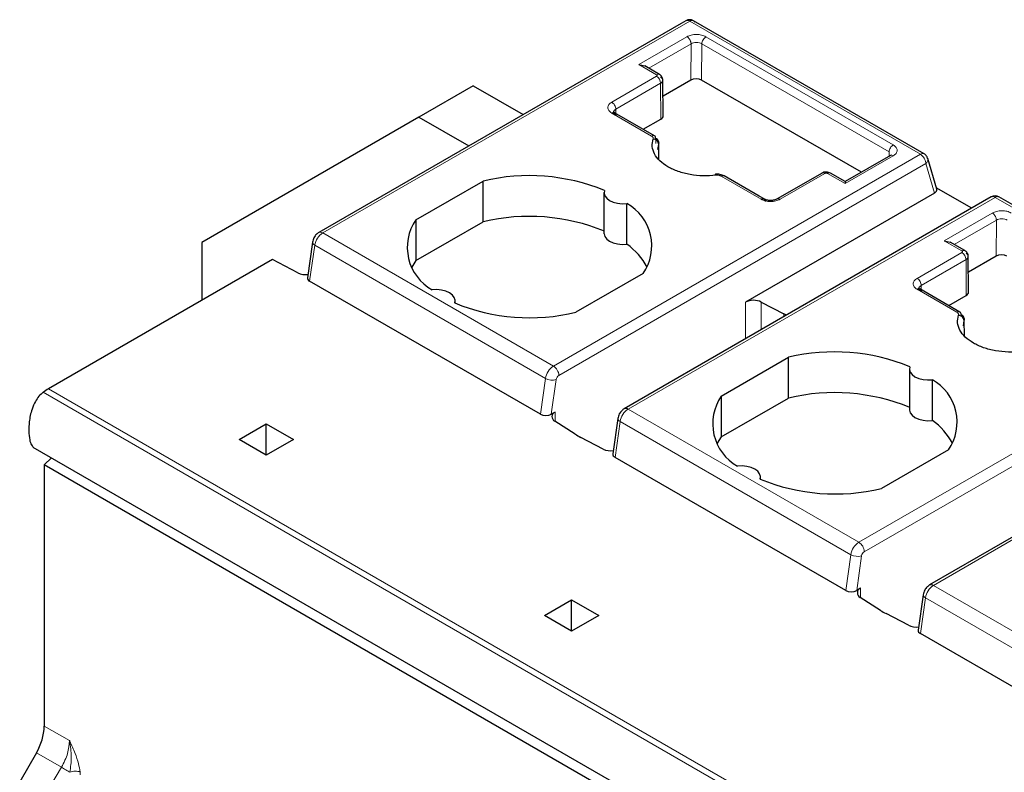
# Model space of a CAD drawing. Header units: millimetres. Extents: x 5 to 418, y 2 to 292.
# Tile 25 of 40: x 261 to 272, y 112 to 120. Entities that reach past the tile are written whole.
import ezdxf

# ---------------------------------------------------------------- set-up
doc = ezdxf.new("R2010")
doc.units = ezdxf.units.MM

msp = doc.modelspace()

# ---------------------------------------------------------------- linework, layer by layer
at = {"color": 7, "linetype": 'Continuous', "lineweight": 25}
for p, q in [((268.3476, 119.8345), (264.5727, 117.6554)), ((268.3971, 119.8631), (268.3476, 119.8345)), ((270.8804, 118.4748), (268.4755, 119.8631)), ((267.9074, 119.4064), (267.9674, 119.3921)), ((268.1217, 119.303), (267.9674, 119.3921)), ((268.16, 118.8694), (268.1571, 119.2445)), ((268.4474, 119.2446), (268.1584, 119.0777)), ((270.2258, 118.2832), (268.5605, 119.2446)), ((266.1808, 119.1849), (265.6151, 118.8583)), ((266.1808, 119.1849), (266.7015, 118.8843)), ((267.6552, 118.9028), (267.6436, 118.9085)), ((265.6151, 118.8583), (263.3524, 117.5516)), ((265.6151, 118.8583), (266.1358, 118.5577)), ((268.0696, 118.6636), (267.6537, 118.9038)), ((267.9533, 118.7308), (268.1365, 118.8365)), ((268.1062, 118.5199), (268.1151, 118.5741)), ((268.116, 118.5945), (268.116, 118.5975)), ((268.1164, 118.4147), (268.116, 118.582)), ((270.5283, 118.4579), (270.057, 118.1858)), ((270.5384, 118.4628), (270.5274, 118.4573)), ((270.916, 118.4274), (270.9097, 118.4455)), ((271.0102, 118.1072), (270.9173, 118.4277)), ((265.5826, 117.7868), (266.284, 118.1917)), ((266.284, 117.7671), (266.284, 118.1917)), ((269.1615, 118.0333), (268.7951, 118.2448)), ((269.8154, 118.2749), (269.3473, 118.0047)), ((270.057, 118.1858), (269.9032, 118.2746)), ((270.057, 118.1858), (270.057, 118.1655)), ((271.3751, 117.9085), (271.006, 118.1215)), ((267.5435, 118.0709), (267.5435, 117.6463)), ((271.5783, 118.0257), (267.7547, 115.8184)), ((270.9862, 118.065), (269.0174, 116.9284)), ((269.2111, 118.0047), (269.1615, 118.0333)), ((274.0624, 116.6378), (271.6582, 118.0257)), ((267.7828, 117.5331), (267.7828, 117.9577)), ((265.5826, 117.7868), (265.5826, 117.3622)), ((265.5826, 117.3622), (266.284, 117.7671)), ((263.3524, 117.5516), (263.3524, 116.9482)), ((264.5056, 117.5541), (264.4538, 117.1845)), ((271.0894, 117.5695), (271.1494, 117.5552)), ((271.3037, 117.4661), (271.1494, 117.5552)), ((264.0878, 117.3728), (261.7543, 116.0257)), ((264.3529, 117.235), (264.0878, 117.3728)), ((271.3419, 117.0325), (271.3391, 117.4076)), ((271.6294, 117.4077), (271.3404, 117.2408)), ((265.5826, 117.3622), (265.5417, 117.2952)), ((267.9528, 117.2283), (267.2514, 116.8234)), ((266.8808, 115.7604), (264.4767, 117.1483)), ((270.8372, 117.0659), (270.8255, 117.0716)), ((271.2516, 116.8267), (270.8356, 117.0668)), ((271.1353, 116.8938), (271.3185, 116.9996)), ((265.9919, 116.9198), (265.9919, 116.9442)), ((269.1825, 116.9309), (269.4165, 116.8093)), ((271.2882, 116.683), (271.2971, 116.7372)), ((271.2984, 116.5778), (271.298, 116.7374)), ((268.7646, 115.9498), (269.466, 116.3548)), ((269.466, 115.9302), (269.466, 116.3548)), ((270.7255, 116.234), (270.7255, 115.8094)), ((274.7602, 116.1888), (270.9367, 113.9815)), ((270.9648, 115.6961), (270.9648, 116.1207)), ((268.7646, 115.9498), (268.7646, 115.5252)), ((268.7646, 115.5252), (269.466, 115.9302)), ((267.0353, 115.7843), (266.9948, 115.7609)), ((263.7413, 115.4991), (264.0241, 115.6624)), ((264.0241, 115.6624), (264.307, 115.4991)), ((264.0241, 115.3358), (264.0241, 115.6624)), ((267.2417, 115.5538), (267.031, 115.6889)), ((267.6876, 115.7172), (267.6357, 115.3476)), ((268.7646, 115.5252), (268.7236, 115.4583)), ((261.5931, 115.4184), (271.1391, 109.9077)), ((264.0241, 115.3358), (263.7413, 115.4991)), ((264.307, 115.4991), (264.0241, 115.3358)), ((267.5349, 115.398), (267.3009, 115.5197)), ((271.1348, 115.3914), (270.4334, 114.9865)), ((261.7119, 115.2322), (261.7866, 115.3067)), ((271.2578, 109.7215), (261.7119, 115.2322)), ((261.7119, 115.2322), (261.7119, 112.5111)), ((270.0628, 113.9234), (267.6587, 115.3113)), ((269.1739, 115.0829), (269.1739, 115.1073)), ((270.2173, 113.9473), (270.1768, 113.924)), ((270.8696, 113.8803), (270.8177, 113.5106)), ((266.9233, 113.6622), (267.2061, 113.8255)), ((267.2061, 113.8255), (267.4889, 113.6622)), ((267.2061, 113.4989), (267.2061, 113.8255)), ((270.4237, 113.7169), (270.213, 113.852)), ((270.7169, 113.5611), (270.4829, 113.6827)), ((267.2061, 113.4989), (266.9233, 113.6622)), ((267.4889, 113.6622), (267.2061, 113.4989)), ((273.2448, 112.0865), (270.8406, 113.4744)), ((261.629, 112.2323), (261.4553, 111.9314))]:
    msp.add_line(p, q, dxfattribs=at)
at = {"color": 7, "linetype": 'Continuous', "lineweight": 18}
for p, q in [((264.6127, 117.6514), (268.4363, 119.8587)), ((268.4363, 119.8587), (270.8404, 118.4708)), ((267.9074, 119.4064), (268.4078, 119.6953)), ((268.6058, 119.6953), (270.5574, 118.5687)), ((268.0097, 119.3677), (268.4502, 119.6218)), ((268.4474, 119.2446), (268.4502, 119.6218)), ((268.5605, 119.2446), (268.5634, 119.6223)), ((268.5634, 119.6223), (270.515, 118.4956)), ((268.0913, 119.3003), (267.9074, 119.4064)), ((267.6246, 119.0146), (268.0913, 119.284)), ((267.667, 118.9411), (268.1337, 119.2105)), ((268.1337, 119.2105), (268.1365, 118.8365)), ((267.667, 118.9411), (267.6673, 118.8959)), ((268.0396, 118.6606), (267.6246, 118.9003)), ((268.0822, 118.5845), (268.0821, 118.6218)), ((268.1151, 118.5741), (268.1154, 118.4161)), ((267.0169, 116.2635), (270.8404, 118.4708)), ((270.5574, 118.4544), (270.057, 118.1655)), ((270.5146, 118.45), (270.515, 118.4956)), ((267.0734, 116.1655), (270.897, 118.3728)), ((270.897, 118.3728), (270.9862, 118.065)), ((269.1802, 118.0022), (268.7651, 118.2418)), ((269.8449, 118.2716), (269.3782, 118.0022)), ((270.057, 118.1655), (269.8732, 118.2716)), ((271.6182, 118.0218), (267.7947, 115.8145)), ((271.6182, 118.0218), (274.0224, 116.6339)), ((271.0894, 117.5695), (271.5898, 117.8584)), ((271.1916, 117.5308), (271.6322, 117.7849)), ((271.6294, 117.4077), (271.6322, 117.7849)), ((267.0169, 116.2635), (264.6127, 117.6514)), ((264.4767, 117.1483), (264.5291, 117.5222)), ((266.9333, 116.1343), (264.5291, 117.5222)), ((271.2732, 117.4634), (271.0894, 117.5695)), ((270.8066, 117.1776), (271.2732, 117.4471)), ((270.849, 117.1042), (271.3157, 117.3736)), ((271.3157, 117.3736), (271.3185, 116.9996)), ((271.2216, 116.8237), (270.8065, 117.0633)), ((270.849, 117.1042), (270.8493, 117.0589)), ((269.0174, 116.9284), (269.0174, 116.5474)), ((269.1825, 116.9309), (269.1825, 116.6427)), ((269.4165, 116.8093), (269.4165, 116.7778)), ((271.2971, 116.7372), (271.2974, 116.5792)), ((270.1989, 114.4266), (274.0224, 116.6339)), ((270.2554, 114.3286), (274.079, 116.5359)), ((274.8002, 116.1849), (270.9767, 113.9776)), ((266.8808, 115.7604), (266.9333, 116.1343)), ((266.9948, 115.7609), (267.0456, 116.1225)), ((271.2457, 110.4789), (261.6997, 115.9897)), ((261.7543, 116.0257), (271.3003, 110.5149)), ((267.0353, 115.6861), (267.0353, 115.7843)), ((270.1989, 114.4266), (267.7947, 115.8145)), ((267.6587, 115.3113), (267.7111, 115.6853)), ((270.1153, 114.2974), (267.7111, 115.6853)), ((270.0628, 113.9234), (270.1153, 114.2974)), ((270.1768, 113.924), (270.2276, 114.2855)), ((270.2173, 113.8492), (270.2173, 113.9473)), ((273.3808, 112.5897), (270.9767, 113.9776)), ((270.8406, 113.4744), (270.8931, 113.8483)), ((273.2973, 112.4605), (270.8931, 113.8483)), ((261.7119, 112.5111), (261.9745, 112.3594)), ((261.8899, 112.0817), (261.629, 112.2323)), ((261.7132, 111.7825), (261.8899, 112.0817)), ((262.0844, 112.0324), (262.0857, 112.0046))]:
    msp.add_line(p, q, dxfattribs=at)
at = {"color": 7, "linetype": 'Continuous', "lineweight": 18, "flags": 128}
for points in [[(268.7048, 118.262), (268.7034, 118.2611), (268.702, 118.2579), (268.701, 118.2525), (268.7008, 118.2511)], [(264.5291, 117.5222), (264.5192, 117.529), (264.5117, 117.5363), (264.5071, 117.5438), (264.5055, 117.5514), (264.5056, 117.5541)], [(267.7111, 115.6853), (267.7012, 115.692), (267.6937, 115.6993), (267.6891, 115.7069), (267.6874, 115.7145), (267.6876, 115.7172)], [(270.8931, 113.8483), (270.8831, 113.8551), (270.8757, 113.8624), (270.8711, 113.87), (270.8694, 113.8775), (270.8696, 113.8803)]]:
    msp.add_lwpolyline(points, dxfattribs=at)
at = {"color": 7, "linetype": 'Continuous', "lineweight": 25, "flags": 128}
for points in [[(268.7114, 118.2514), (268.7092, 118.2571), (268.7071, 118.2606), (268.7051, 118.262), (268.7048, 118.262)], [(267.5474, 118.0936), (267.5437, 118.0653), (267.5521, 118.0374), (267.5719, 118.0116), (267.6021, 117.9892), (267.6407, 117.9718), (267.6856, 117.9604), (267.7339, 117.9555), (267.7828, 117.9577)], [(267.5435, 117.6463), (267.5437, 117.6407), (267.5521, 117.6128), (267.5719, 117.5869), (267.6021, 117.5646), (267.6407, 117.5472), (267.6856, 117.5358), (267.7339, 117.5309), (267.7828, 117.5331)], [(265.988, 116.9215), (265.9917, 116.9498), (265.9833, 116.9777), (265.9635, 117.0035), (265.9333, 117.0259), (265.8946, 117.0433), (265.8498, 117.0547), (265.8015, 117.0596), (265.7526, 117.0574)], [(270.7294, 116.2566), (270.7257, 116.2284), (270.7341, 116.2005), (270.7539, 116.1746), (270.7841, 116.1523), (270.8227, 116.1349), (270.8676, 116.1234), (270.9159, 116.1186), (270.9648, 116.1207)], [(270.7255, 115.8094), (270.7257, 115.8038), (270.7341, 115.7759), (270.7539, 115.75), (270.7841, 115.7277), (270.8227, 115.7103), (270.8676, 115.6988), (270.9159, 115.694), (270.9648, 115.6961)], [(269.17, 115.0846), (269.1736, 115.1128), (269.1653, 115.1407), (269.1455, 115.1666), (269.1153, 115.189), (269.0766, 115.2064), (269.0318, 115.2178), (268.9835, 115.2226), (268.9346, 115.2205)]]:
    msp.add_lwpolyline(points, dxfattribs=at)
at = {"color": 7, "linetype": 'Continuous', "lineweight": 25}
for centre, radius, start, end in [((268.4363, 119.7934), 0.08, 60.04654, 120), ((268.0531, 118.5673), 0.0624, 6.26118, 87.16558), ((268.0522, 118.6392), 0.0299, 354.88318, 54.47604), ((266.7634, 116.1817), 2.0664, 67.7032, 103.41394), ((271.6182, 117.9564), 0.08, 60.00134, 119.99897), ((267.5331, 117.515), 0.5082, 325.66484, 60.5746), ((266.0023, 117.5001), 0.5082, 145.66484, 240.5746), ((266.7634, 115.7571), 2.0664, 67.7032, 103.41394), ((267.367, 116.9519), 0.7146, 28.71941, 54.42044), ((264.433, 117.4043), 0.1873, 244.68343, 278.04784), ((266.772, 118.8334), 2.0664, 247.7032, 283.41394), ((269.1024, 116.7633), 0.1858, 64.47049, 117.26164), ((269.0544, 116.1122), 0.7855, 60.21458, 62.5496), ((271.2351, 116.7304), 0.0624, 6.26118, 87.16558), ((271.2342, 116.8023), 0.0299, 354.88318, 54.47604), ((269.9454, 114.3447), 2.0664, 67.7032, 103.41394), ((270.7151, 115.6781), 0.5082, 325.66484, 60.5746), ((262.037, 115.5382), 0.5636, 120.11177, 126.76352), ((269.1843, 115.6632), 0.5082, 145.66484, 240.5746), ((269.9454, 113.9201), 2.0664, 67.7032, 103.41394), ((267.0531, 115.7357), 0.0517, 110.12946, 244.6761), ((270.549, 115.1149), 0.7146, 28.71941, 54.42044), ((267.6479, 116.1891), 0.754, 237.40416, 242.60122), ((267.6145, 115.5646), 0.1846, 244.44056, 278.09892), ((269.954, 116.9965), 2.0664, 247.7032, 283.41394), ((270.2351, 113.8988), 0.0517, 110.12946, 244.6761), ((270.8299, 114.3522), 0.754, 237.40416, 242.60122), ((270.7965, 113.7277), 0.1846, 244.44056, 278.09892), ((261.1351, 112.5308), 0.5771, 328.85627, 358.0435)]:
    msp.add_arc(centre, radius, start, end, dxfattribs=at)
at = {"color": 7, "linetype": 'Continuous', "lineweight": 18}
for centre, radius, start, end in [((268.0416, 119.2063), 0.0922, 2.60548, 57.39452), ((268.0571, 118.6377), 0.0288, 64.0934, 127.21706), ((270.8638, 118.4387), 0.0397, 65.23723, 126.07271), ((270.7794, 118.3729), 0.1154, 28.85392, 58.0461), ((270.8627, 118.4167), 0.0557, 308.04804, 11.46654), ((268.7825, 118.2189), 0.0288, 64.0934, 127.21706), ((269.8906, 118.2487), 0.0288, 64.09337, 127.21706), ((271.5948, 117.9891), 0.0402, 54.3818, 114.31319), ((271.6417, 117.9886), 0.0407, 66.04992, 125.25997), ((264.7147, 117.4938), 0.1877, 122.90677, 171.3096), ((264.5895, 117.6209), 0.0383, 52.74416, 115.98068), ((271.2235, 117.3694), 0.0922, 2.60548, 57.39452), ((271.239, 116.8008), 0.0288, 64.0934, 127.21706), ((267.1188, 116.1059), 0.1877, 122.90677, 171.3096), ((266.9506, 116.1599), 0.1229, 2.60538, 57.39453), ((267.1074, 116.113), 0.0626, 122.90677, 171.30959), ((267.0037, 116.2636), 0.1472, 241.43736, 286.52385), ((267.8966, 115.6569), 0.1877, 122.90677, 171.3096), ((267.7713, 115.7818), 0.0402, 54.38318, 114.29839), ((270.3008, 114.269), 0.1877, 122.90677, 171.3096), ((270.1326, 114.323), 0.1229, 2.60538, 57.39453), ((270.1857, 114.4267), 0.1472, 241.43736, 286.52385), ((270.2894, 114.2761), 0.0626, 122.90677, 171.30959), ((270.9532, 113.9448), 0.0402, 54.38318, 114.29839), ((271.0786, 113.82), 0.1877, 122.90677, 171.3096)]:
    msp.add_arc(centre, radius, start, end, dxfattribs=at)
at = {"color": 7, "linetype": 'Continuous', "lineweight": 25}
for centre, major_axis, ratio, start_param, end_param in [((268.504, 119.2119), (0.08, 0), 0.5772877, 0.7853601, 2.3561564), ((268.08, 118.8692), (0.08, 0), 0.5772877, 5.4977491, 6.2875481), ((270.9296, 118.0977), (0.0816, 0.0028), 0.5763887, 5.4583566, 6.4281099), ((271.686, 117.375), (0.08, 0), 0.5772877, 0.7853601, 2.3561564), ((264.5341, 117.1814), (0.0806, 0.0011), 0.5771525, 3.0530223, 3.9116887), ((271.2619, 117.0323), (0.08, 0), 0.5772877, 5.4977491, 6.2875481), ((266.9383, 115.7935), (0.0806, 0.0011), 0.5771525, 3.9116887, 5.482485), ((267.7161, 115.3445), (0.0806, 0.0011), 0.5771525, 3.0530223, 3.9116887), ((270.1203, 113.9566), (0.0806, 0.0011), 0.5771525, 3.9116887, 5.482485), ((270.8981, 113.5076), (0.0806, 0.0011), 0.5771525, 3.0530223, 3.9116887)]:
    msp.add_ellipse(centre, major_axis=major_axis, ratio=ratio, start_param=start_param, end_param=end_param, dxfattribs=at)
at = {"color": 7, "linetype": 'Continuous', "lineweight": 18}
for points in [[(268.3963, 119.8626), (268.399, 119.8639), (268.4046, 119.8664), (268.4145, 119.8666), (268.4252, 119.8644), (268.4326, 119.8606), (268.4363, 119.8587)], [(268.6058, 119.6953), (268.6003, 119.6914), (268.5892, 119.6836), (268.5752, 119.6643), (268.5654, 119.6426), (268.5641, 119.629), (268.5634, 119.6223)], [(267.6246, 119.0146), (267.6301, 119.0106), (267.6412, 119.0027), (267.6553, 118.9833), (267.6651, 118.9614), (267.6664, 118.9479), (267.667, 118.9411)], [(270.5574, 118.5687), (270.5519, 118.5647), (270.5408, 118.5569), (270.5269, 118.5376), (270.517, 118.5159), (270.5157, 118.5024), (270.515, 118.4956)], [(270.5574, 118.4544), (270.5518, 118.4569), (270.5406, 118.4621), (270.5318, 118.4589), (270.5274, 118.4573)], [(269.8449, 118.2716), (269.8393, 118.2742), (269.828, 118.2793), (269.8193, 118.2762), (269.8149, 118.2746)], [(270.8066, 117.1776), (270.8121, 117.1737), (270.8232, 117.1658), (270.8373, 117.1464), (270.8471, 117.1245), (270.8483, 117.1109), (270.849, 117.1042)]]:
    msp.add_open_spline(points, degree=3, dxfattribs=at)
at = {"color": 7, "linetype": 'Continuous', "lineweight": 25}
for points in [[(268.4906, 119.8428), (268.4884, 119.8481), (268.484, 119.8587), (268.4708, 119.8663), (268.4546, 119.8673), (268.4424, 119.8615), (268.4363, 119.8587)], [(268.1337, 119.2105), (268.1402, 119.2153), (268.1534, 119.225), (268.159, 119.2435), (268.1534, 119.2619), (268.1402, 119.2715), (268.1337, 119.2762)], [(267.6246, 118.9003), (267.6301, 118.9027), (267.6412, 118.9076), (267.6551, 118.9045), (267.665, 118.8941), (267.6663, 118.8822), (267.667, 118.8762)], [(269.1802, 118.0022), (269.1857, 118.0047), (269.1968, 118.0096), (269.2108, 118.0065), (269.2206, 117.9961), (269.2219, 117.9841), (269.2226, 117.9781)], [(271.3157, 117.3736), (271.3222, 117.3784), (271.3354, 117.3881), (271.341, 117.4066), (271.3353, 117.425), (271.3222, 117.4345), (271.3157, 117.4393)], [(270.8065, 117.0633), (270.8121, 117.0658), (270.8231, 117.0707), (270.8371, 117.0676), (270.8469, 117.0572), (270.8483, 117.0452), (270.849, 117.0393)]]:
    msp.add_open_spline(points, degree=3, dxfattribs=at)
at = {"color": 7, "linetype": 'Continuous', "lineweight": 18}
for points, knots in [([(268.4078, 119.6953), (268.4221, 119.7019), (268.4508, 119.7151), (268.5066, 119.721), (268.5523, 119.7158), (268.5852, 119.706), (268.5989, 119.6989), (268.6058, 119.6953)], [0, 0, 0, 0, 0.2466517, 0.4974325, 0.7483262, 0.8728127, 1, 1, 1, 1]), ([(268.4078, 119.6953), (268.4132, 119.6916), (268.4214, 119.6858), (268.4312, 119.674), (268.438, 119.6638), (268.4435, 119.6528), (268.4488, 119.6383), (268.4497, 119.6283), (268.4502, 119.6218)], [0, 0, 0, 0, 0.2394582, 0.3683628, 0.5000026, 0.631642, 0.7605454, 1, 1, 1, 1]), ([(268.4502, 119.6218), (268.4585, 119.6256), (268.475, 119.6332), (268.5068, 119.6365), (268.5386, 119.6334), (268.5551, 119.626), (268.5634, 119.6223)], [0, 0, 0, 0, 0.25000001, 0.50000001, 0.75, 1, 1, 1, 1]), ([(268.0913, 119.3003), (268.0967, 119.3026), (268.1075, 119.3072), (268.1181, 119.3068), (268.1212, 119.3033), (268.1212, 119.3032)], [0, 0, 0, 0, 0.4973071, 0.9946142, 1, 1, 1, 1]), ([(268.0913, 119.284), (268.0927, 119.2849), (268.0954, 119.2869), (268.0971, 119.2903), (268.0973, 119.2933), (268.0964, 119.2958), (268.0944, 119.2983), (268.0923, 119.2996), (268.0913, 119.3003)], [0, 0, 0, 0, 0.2080698, 0.4163234, 0.5633992, 0.7041693, 0.847021, 1, 1, 1, 1]), ([(267.6246, 118.9003), (267.6131, 118.9086), (267.59, 118.9254), (267.5803, 118.9577), (267.5903, 118.9897), (267.6132, 119.0063), (267.6246, 119.0146)], [0, 0, 0, 0, 0.2507022, 0.5019205, 0.7530257, 1, 1, 1, 1]), ([(268.0562, 118.6296), (268.0567, 118.6321), (268.0578, 118.6371), (268.0557, 118.6452), (268.0503, 118.6535), (268.0432, 118.6582), (268.0396, 118.6606)], [0, 0, 0, 0, 0.2215116, 0.4445655, 0.720912, 1, 1, 1, 1]), ([(270.5574, 118.5687), (270.5689, 118.5603), (270.592, 118.5435), (270.6017, 118.5113), (270.5917, 118.4792), (270.5688, 118.4626), (270.5574, 118.4544)], [0, 0, 0, 0, 0.2507022, 0.5019205, 0.7530257, 1, 1, 1, 1]), ([(270.8804, 118.4286), (270.8829, 118.4239), (270.8878, 118.4147), (270.893, 118.4003), (270.8964, 118.386), (270.8968, 118.3772), (270.897, 118.3728)], [0, 0, 0, 0, 0.2499982, 0.4999964, 0.7499947, 1, 1, 1, 1]), ([(268.7651, 118.2418), (268.7618, 118.2435), (268.7551, 118.2469), (268.7422, 118.2504), (268.7273, 118.2525), (268.7167, 118.2517), (268.7114, 118.2514)], [0, 0, 0, 0, 0.2262349, 0.4552376, 0.7262614, 1, 1, 1, 1]), ([(269.8732, 118.2716), (269.8714, 118.2724), (269.868, 118.2741), (269.8621, 118.275), (269.8569, 118.2751), (269.8525, 118.2745), (269.8484, 118.2734), (269.8461, 118.2722), (269.8449, 118.2716)], [0, 0, 0, 0, 0.2116745, 0.4235405, 0.5686827, 0.7078064, 0.8489949, 1, 1, 1, 1]), ([(269.3782, 118.0022), (269.3639, 117.9957), (269.3352, 117.9825), (269.2794, 117.9765), (269.2337, 117.9818), (269.2008, 117.9915), (269.1871, 117.9986), (269.1802, 118.0022)], [0, 0, 0, 0, 0.2466517, 0.4974325, 0.7483262, 0.8728127, 1, 1, 1, 1]), ([(269.3782, 118.0022), (269.3729, 118.0046), (269.3647, 118.0083), (269.3547, 118.0081), (269.3504, 118.0061), (269.3482, 118.0052)], [0, 0, 0, 0, 0.4789139, 0.7367217, 1, 1, 1, 1]), ([(271.5898, 117.8584), (271.604, 117.8649), (271.6328, 117.8781), (271.6886, 117.8841), (271.7343, 117.8789), (271.7672, 117.8691), (271.7809, 117.862), (271.7878, 117.8584)], [0, 0, 0, 0, 0.2466517, 0.4974325, 0.7483262, 0.8728127, 1, 1, 1, 1]), ([(271.5898, 117.8584), (271.5951, 117.8547), (271.6033, 117.8489), (271.6132, 117.8371), (271.62, 117.8269), (271.6255, 117.8158), (271.6308, 117.8014), (271.6317, 117.7914), (271.6322, 117.7849)], [0, 0, 0, 0, 0.2394582, 0.3683628, 0.5000026, 0.631642, 0.7605454, 1, 1, 1, 1]), ([(271.6322, 117.7849), (271.6405, 117.7887), (271.657, 117.7963), (271.6888, 117.7996), (271.7206, 117.7965), (271.7371, 117.789), (271.7454, 117.7853)], [0, 0, 0, 0, 0.25, 0.5, 0.75, 1, 1, 1, 1]), ([(271.2732, 117.4634), (271.2786, 117.4657), (271.2894, 117.4703), (271.3001, 117.4699), (271.3032, 117.4664), (271.3032, 117.4663)], [0, 0, 0, 0, 0.4973071, 0.9946142, 1, 1, 1, 1]), ([(271.2732, 117.4471), (271.2746, 117.448), (271.2774, 117.45), (271.279, 117.4534), (271.2793, 117.4564), (271.2783, 117.4589), (271.2764, 117.4613), (271.2743, 117.4627), (271.2732, 117.4634)], [0, 0, 0, 0, 0.2080698, 0.4163234, 0.5633992, 0.7041693, 0.847021, 1, 1, 1, 1]), ([(270.8065, 117.0633), (270.795, 117.0717), (270.772, 117.0885), (270.7622, 117.1207), (270.7723, 117.1528), (270.7952, 117.1694), (270.8066, 117.1776)], [0, 0, 0, 0, 0.2507022, 0.5019205, 0.7530257, 1, 1, 1, 1]), ([(271.2381, 116.7927), (271.2387, 116.7952), (271.2398, 116.8002), (271.2377, 116.8082), (271.2323, 116.8166), (271.2252, 116.8213), (271.2216, 116.8237)], [0, 0, 0, 0, 0.2215116, 0.4445655, 0.720912, 1, 1, 1, 1]), ([(261.9745, 112.3594), (261.9705, 112.3157), (261.9643, 112.249), (261.9287, 112.1528), (261.903, 112.1056), (261.8899, 112.0817)], [0, 0, 0, 0, 0.4849908, 0.7390196, 1, 1, 1, 1]), ([(261.9745, 112.3594), (261.9756, 112.3571), (261.9961, 112.3132), (262.0304, 112.2339), (262.0701, 112.125), (262.0799, 112.0616), (262.0844, 112.0324)], [0, 0, 0, 0, 0.02153155, 0.40465632, 0.72700729, 1, 1, 1, 1]), ([(261.9789, 112.0292), (261.9859, 112.0824), (262.0005, 112.1942), (261.9834, 112.3026), (261.9745, 112.3594)], [0, 0, 0, 0, 0.476084, 1, 1, 1, 1]), ([(261.9789, 112.0292), (261.9726, 112.0329), (261.96, 112.0402), (261.9359, 112.0544), (261.9112, 112.069), (261.897, 112.0775), (261.8899, 112.0817)], [0, 0, 0, 0, 0.2499993, 0.4999996, 0.7499998, 1, 1, 1, 1]), ([(261.9789, 112.0292), (261.9868, 112.0323), (262.0033, 112.0386), (262.033, 112.0421), (262.0622, 112.0404), (262.0772, 112.035), (262.0844, 112.0324)], [0, 0, 0, 0, 0.2416153, 0.5000026, 0.7583885, 1, 1, 1, 1])]:
    msp.add_open_spline(points, degree=3, knots=knots, dxfattribs=at)
at = {"color": 7, "linetype": 'Continuous', "lineweight": 25}
for points, knots in [([(268.1571, 119.2432), (268.1566, 119.2492), (268.1556, 119.2613), (268.1477, 119.2783), (268.136, 119.2933), (268.1258, 119.3001), (268.1208, 119.3035)], [0, 0, 0, 0, 0.2546988, 0.5101163, 0.7605338, 1, 1, 1, 1]), ([(267.667, 118.8762), (267.6604, 118.8809), (267.6473, 118.8903), (267.6417, 118.9085), (267.6473, 118.9268), (267.6604, 118.9363), (267.667, 118.9411)], [0, 0, 0, 0, 0.25, 0.5, 0.75, 1, 1, 1, 1]), ([(268.7114, 118.2514), (268.6662, 118.2482), (268.5756, 118.2418), (268.4401, 118.2571), (268.3143, 118.2888), (268.2065, 118.3381), (268.1211, 118.4004), (268.0662, 118.4729), (268.0395, 118.5512), (268.0506, 118.6035), (268.0562, 118.6296)], [0, 0, 0, 0, 0.1249501, 0.2499976, 0.3748998, 0.499998, 0.6248996, 0.7499976, 0.8749504, 1, 1, 1, 1]), ([(268.1151, 118.5741), (268.1162, 118.5798), (268.1186, 118.591), (268.1129, 118.6079), (268.1013, 118.6237), (268.0885, 118.6323), (268.0821, 118.6366)], [0, 0, 0, 0, 0.2498966, 0.4998455, 0.7498714, 1, 1, 1, 1]), ([(270.9097, 118.4455), (270.9037, 118.454), (270.8955, 118.4655), (270.8835, 118.4727), (270.8804, 118.4746)], [0, 0, 0, 0, 0.735712, 1, 1, 1, 1]), ([(268.7951, 118.2448), (268.7885, 118.2481), (268.7754, 118.2548), (268.7521, 118.2607), (268.7281, 118.2636), (268.7125, 118.2625), (268.7048, 118.262)], [0, 0, 0, 0, 0.2569032, 0.5092897, 0.757032, 1, 1, 1, 1]), ([(269.9032, 118.2746), (269.8967, 118.2775), (269.8838, 118.2835), (269.8591, 118.286), (269.8343, 118.2835), (269.8213, 118.2776), (269.8149, 118.2746)], [0, 0, 0, 0, 0.24964272, 0.49950123, 0.74962872, 1, 1, 1, 1]), ([(269.3482, 118.0052), (269.3381, 118.0005), (269.3178, 117.9913), (269.2787, 117.9874), (269.2397, 117.9915), (269.2196, 118.0009), (269.2096, 118.0056)], [0, 0, 0, 0, 0.2498943, 0.4999593, 0.7500277, 1, 1, 1, 1]), ([(264.5727, 117.6554), (264.5637, 117.6491), (264.5432, 117.6349), (264.5173, 117.5999), (264.5097, 117.5701), (264.5056, 117.5541)], [0, 0, 0, 0, 0.2662711, 0.6061071, 1, 1, 1, 1]), ([(271.3391, 117.4063), (271.3386, 117.4123), (271.3376, 117.4244), (271.3297, 117.4414), (271.318, 117.4563), (271.3078, 117.4632), (271.3028, 117.4666)], [0, 0, 0, 0, 0.2546988, 0.5101163, 0.7605338, 1, 1, 1, 1]), ([(270.849, 117.0393), (270.8424, 117.044), (270.8293, 117.0534), (270.8237, 117.0716), (270.8293, 117.0899), (270.8424, 117.0994), (270.849, 117.1042)], [0, 0, 0, 0, 0.24999999, 0.49999999, 0.75, 1, 1, 1, 1]), ([(271.8934, 116.4144), (271.8481, 116.4113), (271.7576, 116.4049), (271.6221, 116.4202), (271.4963, 116.4519), (271.3885, 116.5012), (271.3031, 116.5634), (271.2482, 116.636), (271.2215, 116.7143), (271.2326, 116.7666), (271.2381, 116.7927)], [0, 0, 0, 0, 0.1249501, 0.2499976, 0.3748998, 0.499998, 0.6248996, 0.7499976, 0.8749504, 1, 1, 1, 1]), ([(271.2971, 116.7372), (271.2982, 116.7428), (271.3005, 116.7541), (271.2949, 116.771), (271.2833, 116.7868), (271.2705, 116.7953), (271.2641, 116.7996)], [0, 0, 0, 0, 0.2498966, 0.4998455, 0.7498714, 1, 1, 1, 1]), ([(261.6997, 115.9897), (261.6847, 115.9766), (261.6547, 115.9506), (261.6132, 115.8888), (261.5733, 115.7965), (261.5464, 115.6545), (261.5493, 115.5291), (261.571, 115.445), (261.5889, 115.4274), (261.5952, 115.4212)], [0, 0, 0, 0, 0.089599, 0.1790566, 0.3012241, 0.5044609, 0.8259119, 0.9381852, 1, 1, 1, 1]), ([(267.7547, 115.8184), (267.7457, 115.8122), (267.7252, 115.7979), (267.6991, 115.7628), (267.6916, 115.7327), (267.6875, 115.7164)], [0, 0, 0, 0, 0.2646069, 0.6023189, 1, 1, 1, 1]), ([(270.9367, 113.9815), (270.9277, 113.9753), (270.9072, 113.961), (270.8811, 113.9259), (270.8736, 113.8958), (270.8695, 113.8795)], [0, 0, 0, 0, 0.26460691, 0.60231895, 1, 1, 1, 1])]:
    msp.add_open_spline(points, degree=3, knots=knots, dxfattribs=at)

doc.saveas('drawing.dxf')
